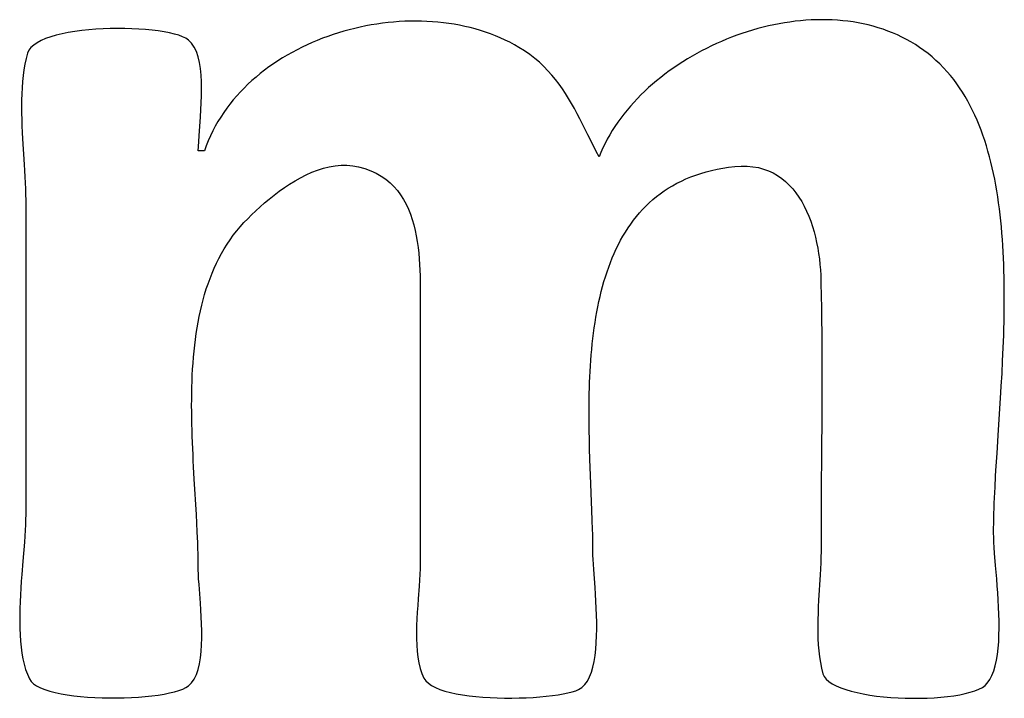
# Model space of a CAD drawing. Header units: inches. Extents: x 0 to 16, y 0 to 10.
# Tile 32 of 44: x 14.3646 to 14.4335, y 1.3084 to 1.3559. Entities that reach past the tile are written whole.
import ezdxf

# ---------------------------------------------------------------- set-up
doc = ezdxf.new("R2010")
doc.units = ezdxf.units.IN
doc.header["$LTSCALE"] = 0.935
doc.header["$MEASUREMENT"] = 0
doc.layers.get('0').update_dxf_attribs({"linetype": 'CONTINUOUS'})

msp = doc.modelspace()

# ---------------------------------------------------------------- linework, layer by layer
at = {"color": 2, "linetype": 'Continuous'}
for p, q in [((14.389198, 1.355499), (14.388811, 1.355428)), ((14.389587, 1.355563), (14.389198, 1.355499)), ((14.389976, 1.355617), (14.389587, 1.355563)), ((14.390366, 1.355664), (14.389976, 1.355617)), ((14.390757, 1.355702), (14.390366, 1.355664)), ((14.391147, 1.355731), (14.390757, 1.355702)), ((14.391538, 1.355751), (14.391147, 1.355731)), ((14.391928, 1.355764), (14.391538, 1.355751)), ((14.392317, 1.355767), (14.391928, 1.355764)), ((14.392705, 1.355762), (14.392317, 1.355767)), ((14.393091, 1.355747), (14.392705, 1.355762)), ((14.393477, 1.355724), (14.393091, 1.355747)), ((14.39386, 1.355692), (14.393477, 1.355724)), ((14.394241, 1.355652), (14.39386, 1.355692)), ((14.39462, 1.355602), (14.394241, 1.355652)), ((14.394996, 1.355543), (14.39462, 1.355602)), ((14.395369, 1.355475), (14.394996, 1.355543)), ((14.41733, 1.355506), (14.416958, 1.355425)), ((14.417704, 1.35558), (14.41733, 1.355506)), ((14.418078, 1.355645), (14.417704, 1.35558)), ((14.418452, 1.355702), (14.418078, 1.355645)), ((14.418827, 1.355751), (14.418452, 1.355702)), ((14.419201, 1.355792), (14.418827, 1.355751)), ((14.419575, 1.355823), (14.419201, 1.355792)), ((14.419948, 1.355847), (14.419575, 1.355823)), ((14.420321, 1.355861), (14.419948, 1.355847)), ((14.420692, 1.355866), (14.420321, 1.355861)), ((14.421062, 1.355863), (14.420692, 1.355866)), ((14.421431, 1.35585), (14.421062, 1.355863)), ((14.421798, 1.355828), (14.421431, 1.35585)), ((14.422162, 1.355796), (14.421798, 1.355828)), ((14.422525, 1.355755), (14.422162, 1.355796)), ((14.422885, 1.355705), (14.422525, 1.355755)), ((14.423242, 1.355644), (14.422885, 1.355705)), ((14.423597, 1.355574), (14.423242, 1.355644)), ((14.423948, 1.355494), (14.423597, 1.355574)), ((14.424296, 1.355404), (14.423948, 1.355494)), ((14.367578, 1.354873), (14.367165, 1.354774)), ((14.368015, 1.354961), (14.367578, 1.354873)), ((14.368473, 1.355036), (14.368015, 1.354961)), ((14.368948, 1.3551), (14.368473, 1.355036)), ((14.369437, 1.355153), (14.368948, 1.3551)), ((14.369936, 1.355194), (14.369437, 1.355153)), ((14.370442, 1.355224), (14.369936, 1.355194)), ((14.370951, 1.355244), (14.370442, 1.355224)), ((14.371459, 1.355252), (14.370951, 1.355244)), ((14.371964, 1.355249), (14.371459, 1.355252)), ((14.37246, 1.355236), (14.371964, 1.355249)), ((14.372946, 1.355213), (14.37246, 1.355236)), ((14.373418, 1.35518), (14.372946, 1.355213)), ((14.37387, 1.355136), (14.373418, 1.35518)), ((14.374302, 1.355083), (14.37387, 1.355136)), ((14.374708, 1.355019), (14.374302, 1.355083)), ((14.375085, 1.354947), (14.374708, 1.355019)), ((14.375429, 1.354864), (14.375085, 1.354947)), ((14.375738, 1.354773), (14.375429, 1.354864)), ((14.386526, 1.354827), (14.386155, 1.354699)), ((14.386901, 1.354948), (14.386526, 1.354827)), ((14.387278, 1.35506), (14.386901, 1.354948)), ((14.387658, 1.355164), (14.387278, 1.35506)), ((14.388041, 1.35526), (14.387658, 1.355164)), ((14.388425, 1.355348), (14.388041, 1.35526)), ((14.388811, 1.355428), (14.388425, 1.355348)), ((14.395739, 1.355397), (14.395369, 1.355475)), ((14.396106, 1.355311), (14.395739, 1.355397)), ((14.396469, 1.355215), (14.396106, 1.355311)), ((14.396827, 1.35511), (14.396469, 1.355215)), ((14.397182, 1.354996), (14.396827, 1.35511)), ((14.397532, 1.354872), (14.397182, 1.354996)), ((14.397877, 1.354739), (14.397532, 1.354872)), ((14.415115, 1.3549), (14.414752, 1.354773)), ((14.41548, 1.35502), (14.415115, 1.3549)), ((14.415847, 1.355133), (14.41548, 1.35502)), ((14.416216, 1.355238), (14.415847, 1.355133)), ((14.416586, 1.355335), (14.416216, 1.355238)), ((14.416958, 1.355425), (14.416586, 1.355335)), ((14.42464, 1.355304), (14.424296, 1.355404)), ((14.424981, 1.355193), (14.42464, 1.355304)), ((14.425317, 1.355072), (14.424981, 1.355193)), ((14.425649, 1.35494), (14.425317, 1.355072)), ((14.425977, 1.354798), (14.425649, 1.35494)), ((14.426299, 1.354645), (14.425977, 1.354798)), ((14.365831, 1.354254), (14.365594, 1.354092)), ((14.36611, 1.354403), (14.365831, 1.354254)), ((14.366428, 1.354539), (14.36611, 1.354403)), ((14.366781, 1.354662), (14.366428, 1.354539)), ((14.367165, 1.354774), (14.366781, 1.354662)), ((14.376007, 1.354672), (14.375738, 1.354773)), ((14.376233, 1.354563), (14.376007, 1.354672)), ((14.376413, 1.354444), (14.376233, 1.354563)), ((14.376635, 1.354224), (14.376413, 1.354444)), ((14.376821, 1.353951), (14.376635, 1.354224)), ((14.384705, 1.354107), (14.384353, 1.35394)), ((14.385061, 1.354267), (14.384705, 1.354107)), ((14.385422, 1.354419), (14.385061, 1.354267)), ((14.385786, 1.354563), (14.385422, 1.354419)), ((14.386155, 1.354699), (14.385786, 1.354563)), ((14.398216, 1.354596), (14.397877, 1.354739)), ((14.398551, 1.354444), (14.398216, 1.354596)), ((14.398879, 1.354282), (14.398551, 1.354444)), ((14.399202, 1.35411), (14.398879, 1.354282)), ((14.399519, 1.353928), (14.399202, 1.35411)), ((14.413327, 1.354193), (14.412979, 1.35403)), ((14.413679, 1.354348), (14.413327, 1.354193)), ((14.414034, 1.354497), (14.413679, 1.354348)), ((14.414392, 1.354638), (14.414034, 1.354497)), ((14.414752, 1.354773), (14.414392, 1.354638)), ((14.426617, 1.354482), (14.426299, 1.354645)), ((14.426929, 1.354307), (14.426617, 1.354482)), ((14.427236, 1.354121), (14.426929, 1.354307)), ((14.427537, 1.353924), (14.427236, 1.354121)), ((14.365171, 1.35353), (14.365069, 1.353152)), ((14.365261, 1.353731), (14.365171, 1.35353)), ((14.365403, 1.353918), (14.365261, 1.353731)), ((14.365594, 1.354092), (14.365403, 1.353918)), ((14.376973, 1.353631), (14.376821, 1.353951)), ((14.377095, 1.353268), (14.376973, 1.353631)), ((14.383663, 1.353582), (14.383326, 1.353392)), ((14.384005, 1.353765), (14.383663, 1.353582)), ((14.384353, 1.35394), (14.384005, 1.353765)), ((14.399909, 1.353683), (14.399519, 1.353928)), ((14.400277, 1.353427), (14.399909, 1.353683)), ((14.400624, 1.35316), (14.400277, 1.353427)), ((14.411956, 1.353504), (14.411624, 1.353316)), ((14.412293, 1.353686), (14.411956, 1.353504)), ((14.412634, 1.353861), (14.412293, 1.353686)), ((14.412979, 1.35403), (14.412634, 1.353861)), ((14.427832, 1.353715), (14.427537, 1.353924)), ((14.428121, 1.353496), (14.427832, 1.353715)), ((14.428404, 1.353264), (14.428121, 1.353496)), ((14.364983, 1.352762), (14.364912, 1.352361)), ((14.365069, 1.353152), (14.364983, 1.352762)), ((14.377188, 1.35287), (14.377095, 1.353268)), ((14.377255, 1.352441), (14.377188, 1.35287)), ((14.38235, 1.352776), (14.382037, 1.352557)), ((14.382669, 1.352989), (14.38235, 1.352776)), ((14.382995, 1.353194), (14.382669, 1.352989)), ((14.383326, 1.353392), (14.382995, 1.353194)), ((14.40095, 1.352883), (14.400624, 1.35316)), ((14.401257, 1.352597), (14.40095, 1.352883)), ((14.410972, 1.352921), (14.410654, 1.352715)), ((14.411295, 1.353122), (14.410972, 1.352921)), ((14.411624, 1.353316), (14.411295, 1.353122)), ((14.428679, 1.353021), (14.428404, 1.353264)), ((14.428948, 1.352767), (14.428679, 1.353021)), ((14.42921, 1.3525), (14.428948, 1.352767)), ((14.364912, 1.352361), (14.364854, 1.351951)), ((14.3773, 1.351988), (14.377255, 1.352441)), ((14.38143, 1.352095), (14.381138, 1.351854)), ((14.38173, 1.352329), (14.38143, 1.352095)), ((14.382037, 1.352557), (14.38173, 1.352329)), ((14.401547, 1.3523), (14.401257, 1.352597)), ((14.40182, 1.351995), (14.401547, 1.3523)), ((14.409731, 1.352061), (14.409435, 1.351832)), ((14.410033, 1.352284), (14.409731, 1.352061)), ((14.410341, 1.352502), (14.410033, 1.352284)), ((14.410654, 1.352715), (14.410341, 1.352502)), ((14.429464, 1.352221), (14.42921, 1.3525)), ((14.429694, 1.351952), (14.429464, 1.352221)), ((14.36481, 1.351531), (14.364777, 1.351104)), ((14.364854, 1.351951), (14.36481, 1.351531)), ((14.377326, 1.351516), (14.3773, 1.351988)), ((14.377334, 1.35103), (14.377326, 1.351516)), ((14.380853, 1.351605), (14.380576, 1.351349)), ((14.381138, 1.351854), (14.380853, 1.351605)), ((14.402079, 1.351682), (14.40182, 1.351995)), ((14.402325, 1.351361), (14.402079, 1.351682)), ((14.402559, 1.351032), (14.402325, 1.351361)), ((14.408862, 1.351357), (14.408586, 1.351112)), ((14.409146, 1.351597), (14.408862, 1.351357)), ((14.409435, 1.351832), (14.409146, 1.351597)), ((14.429915, 1.351674), (14.429694, 1.351952)), ((14.430128, 1.351388), (14.429915, 1.351674)), ((14.430333, 1.351095), (14.430128, 1.351388)), ((14.364755, 1.35067), (14.364743, 1.350231)), ((14.364777, 1.351104), (14.364755, 1.35067)), ((14.377328, 1.350537), (14.377334, 1.35103)), ((14.380046, 1.350816), (14.379794, 1.35054)), ((14.380307, 1.351086), (14.380046, 1.350816)), ((14.380576, 1.351349), (14.380307, 1.351086)), ((14.402782, 1.350696), (14.402559, 1.351032)), ((14.402995, 1.350353), (14.402782, 1.350696)), ((14.408316, 1.350862), (14.408053, 1.350607)), ((14.408586, 1.351112), (14.408316, 1.350862)), ((14.430529, 1.350794), (14.430333, 1.351095)), ((14.430718, 1.350486), (14.430529, 1.350794)), ((14.364743, 1.350231), (14.36474, 1.349787)), ((14.377286, 1.349551), (14.377311, 1.350042)), ((14.377311, 1.350042), (14.377328, 1.350537)), ((14.37955, 1.350256), (14.379316, 1.349966)), ((14.379794, 1.35054), (14.37955, 1.350256)), ((14.403201, 1.350004), (14.402995, 1.350353)), ((14.4034, 1.349649), (14.403201, 1.350004)), ((14.40755, 1.350083), (14.40731, 1.349814)), ((14.407798, 1.350347), (14.40755, 1.350083)), ((14.408053, 1.350607), (14.407798, 1.350347)), ((14.430899, 1.35017), (14.430718, 1.350486)), ((14.431073, 1.349848), (14.430899, 1.35017)), ((14.36474, 1.349787), (14.364744, 1.349339)), ((14.364744, 1.349339), (14.364755, 1.348888)), ((14.377254, 1.349069), (14.377286, 1.349551)), ((14.378876, 1.349364), (14.378671, 1.349054)), ((14.379091, 1.349668), (14.378876, 1.349364)), ((14.379316, 1.349966), (14.379091, 1.349668)), ((14.403594, 1.349289), (14.4034, 1.349649)), ((14.403784, 1.348924), (14.403594, 1.349289)), ((14.407078, 1.34954), (14.406854, 1.349262)), ((14.40731, 1.349814), (14.407078, 1.34954)), ((14.431239, 1.349519), (14.431073, 1.349848)), ((14.431397, 1.349183), (14.431239, 1.349519)), ((14.364755, 1.348888), (14.364772, 1.348436)), ((14.377154, 1.347738), (14.377254, 1.349069)), ((14.378476, 1.348737), (14.378291, 1.348413)), ((14.378671, 1.349054), (14.378476, 1.348737)), ((14.403972, 1.348554), (14.403784, 1.348924)), ((14.406432, 1.348693), (14.406235, 1.348403)), ((14.406639, 1.34898), (14.406432, 1.348693)), ((14.406854, 1.349262), (14.406639, 1.34898)), ((14.431549, 1.348841), (14.431397, 1.349183)), ((14.431693, 1.348492), (14.431549, 1.348841)), ((14.364772, 1.348436), (14.364793, 1.347983)), ((14.364793, 1.347983), (14.364817, 1.34753)), ((14.378117, 1.348083), (14.377954, 1.347746)), ((14.378291, 1.348413), (14.378117, 1.348083)), ((14.404345, 1.347803), (14.403972, 1.348554)), ((14.406046, 1.348108), (14.405867, 1.34781)), ((14.406235, 1.348403), (14.406046, 1.348108)), ((14.431831, 1.348138), (14.431693, 1.348492)), ((14.431962, 1.347778), (14.431831, 1.348138)), ((14.364817, 1.34753), (14.364932, 1.345744)), ((14.37711, 1.347002), (14.377128, 1.347351)), ((14.377128, 1.347351), (14.377154, 1.347738)), ((14.377803, 1.347403), (14.377663, 1.347053)), ((14.377954, 1.347746), (14.377803, 1.347403)), ((14.404725, 1.347039), (14.404345, 1.347803)), ((14.405698, 1.347508), (14.405539, 1.347203)), ((14.405867, 1.34781), (14.405698, 1.347508)), ((14.432086, 1.347412), (14.431962, 1.347778)), ((14.432204, 1.34704), (14.432086, 1.347412)), ((14.377104, 1.346697), (14.37711, 1.347002)), ((14.377535, 1.346697), (14.377104, 1.346697)), ((14.377663, 1.347053), (14.377535, 1.346697)), ((14.404921, 1.346654), (14.404725, 1.347039)), ((14.405122, 1.346266), (14.404921, 1.346654)), ((14.405251, 1.346582), (14.405122, 1.346266)), ((14.40539, 1.346894), (14.405251, 1.346582)), ((14.405539, 1.347203), (14.40539, 1.346894)), ((14.432315, 1.346664), (14.432204, 1.34704)), ((14.43242, 1.346282), (14.432315, 1.346664)), ((14.432519, 1.345895), (14.43242, 1.346282)), ((14.432613, 1.345503), (14.432519, 1.345895)), ((14.364932, 1.345744), (14.364959, 1.345309)), ((14.364959, 1.345309), (14.364983, 1.34488)), ((14.384644, 1.345014), (14.385042, 1.345192)), ((14.385042, 1.345192), (14.385443, 1.345346)), ((14.385443, 1.345346), (14.385849, 1.345475)), ((14.385849, 1.345475), (14.386257, 1.345575)), ((14.386257, 1.345575), (14.386667, 1.345645)), ((14.386667, 1.345645), (14.387079, 1.345682)), ((14.387079, 1.345682), (14.387491, 1.345684)), ((14.387491, 1.345684), (14.387902, 1.345648)), ((14.387902, 1.345648), (14.388311, 1.345571)), ((14.388311, 1.345571), (14.38875, 1.345449)), ((14.38875, 1.345449), (14.389158, 1.345299)), ((14.389158, 1.345299), (14.389536, 1.345124)), ((14.412235, 1.345114), (14.412602, 1.345222)), ((14.412602, 1.345222), (14.41298, 1.345318)), ((14.41298, 1.345318), (14.413369, 1.345404)), ((14.413369, 1.345404), (14.41377, 1.345479)), ((14.41377, 1.345479), (14.414182, 1.345542)), ((14.414182, 1.345542), (14.414606, 1.345593)), ((14.414606, 1.345593), (14.415049, 1.345624)), ((14.415049, 1.345624), (14.415473, 1.345621)), ((14.415473, 1.345621), (14.415876, 1.345585)), ((14.415876, 1.345585), (14.416259, 1.345519)), ((14.416259, 1.345519), (14.416623, 1.345422)), ((14.416623, 1.345422), (14.416968, 1.345297)), ((14.416968, 1.345297), (14.417295, 1.345146)), ((14.4327, 1.345107), (14.432613, 1.345503)), ((14.364983, 1.34488), (14.365004, 1.344458)), ((14.383489, 1.344366), (14.383867, 1.344599)), ((14.383867, 1.344599), (14.384253, 1.344816)), ((14.384253, 1.344816), (14.384644, 1.345014)), ((14.389536, 1.345124), (14.389886, 1.344925)), ((14.389886, 1.344925), (14.390209, 1.344702)), ((14.390209, 1.344702), (14.390505, 1.344458)), ((14.41056, 1.344422), (14.410874, 1.344581)), ((14.410874, 1.344581), (14.411199, 1.344729)), ((14.411199, 1.344729), (14.411534, 1.344868)), ((14.411534, 1.344868), (14.411879, 1.344996)), ((14.411879, 1.344996), (14.412235, 1.345114)), ((14.417295, 1.345146), (14.417603, 1.344969)), ((14.417603, 1.344969), (14.417894, 1.344768)), ((14.417894, 1.344768), (14.418167, 1.344546)), ((14.418167, 1.344546), (14.418424, 1.344302)), ((14.432782, 1.344707), (14.4327, 1.345107)), ((14.432858, 1.344302), (14.432782, 1.344707)), ((14.365004, 1.344458), (14.36502, 1.344045)), ((14.36502, 1.344045), (14.365031, 1.343642)), ((14.382408, 1.343596), (14.382759, 1.343862)), ((14.382759, 1.343862), (14.38312, 1.34412)), ((14.38312, 1.34412), (14.383489, 1.344366)), ((14.390505, 1.344458), (14.390776, 1.344193)), ((14.390776, 1.344193), (14.391023, 1.34391)), ((14.391023, 1.34391), (14.391247, 1.343609)), ((14.409402, 1.343696), (14.409677, 1.343891)), ((14.409677, 1.343891), (14.409961, 1.344077)), ((14.409961, 1.344077), (14.410256, 1.344255)), ((14.410256, 1.344255), (14.41056, 1.344422)), ((14.418424, 1.344302), (14.418664, 1.344039)), ((14.418664, 1.344039), (14.418888, 1.343757)), ((14.432929, 1.343893), (14.432858, 1.344302)), ((14.432995, 1.343481), (14.432929, 1.343893)), ((14.365031, 1.343642), (14.365034, 1.343249)), ((14.365034, 1.343249), (14.365034, 1.321265)), ((14.381739, 1.343046), (14.382068, 1.343323)), ((14.382068, 1.343323), (14.382408, 1.343596)), ((14.391247, 1.343609), (14.391449, 1.343292)), ((14.391449, 1.343292), (14.39163, 1.342961)), ((14.408633, 1.343059), (14.40888, 1.343279)), ((14.40888, 1.343279), (14.409136, 1.343492)), ((14.409136, 1.343492), (14.409402, 1.343696)), ((14.418888, 1.343757), (14.419097, 1.34346)), ((14.419097, 1.34346), (14.41929, 1.343147)), ((14.41929, 1.343147), (14.419468, 1.342821)), ((14.433056, 1.343064), (14.432995, 1.343481)), ((14.380832, 1.342217), (14.38112, 1.342491)), ((14.38112, 1.342491), (14.381423, 1.342768)), ((14.381423, 1.342768), (14.381739, 1.343046)), ((14.39163, 1.342961), (14.391792, 1.342616)), ((14.391792, 1.342616), (14.391935, 1.342259)), ((14.407945, 1.342348), (14.408166, 1.342593)), ((14.408166, 1.342593), (14.408395, 1.34283)), ((14.408395, 1.34283), (14.408633, 1.343059)), ((14.419468, 1.342821), (14.419632, 1.342482)), ((14.419632, 1.342482), (14.419782, 1.342133)), ((14.433112, 1.342645), (14.433056, 1.343064)), ((14.433163, 1.342222), (14.433112, 1.342645)), ((14.380289, 1.34167), (14.380559, 1.341949)), ((14.380559, 1.341949), (14.380832, 1.342217)), ((14.391935, 1.342259), (14.392061, 1.341892)), ((14.392061, 1.341892), (14.392171, 1.341515)), ((14.407333, 1.34157), (14.407529, 1.341837)), ((14.407529, 1.341837), (14.407733, 1.342096)), ((14.407733, 1.342096), (14.407945, 1.342348)), ((14.419782, 1.342133), (14.419918, 1.341775)), ((14.419918, 1.341775), (14.420041, 1.341409)), ((14.433209, 1.341796), (14.433163, 1.342222)), ((14.433251, 1.341367), (14.433209, 1.341796)), ((14.379551, 1.340787), (14.379785, 1.341089)), ((14.379785, 1.341089), (14.380031, 1.341384)), ((14.380031, 1.341384), (14.380289, 1.34167)), ((14.392171, 1.341515), (14.392265, 1.341131)), ((14.392265, 1.341131), (14.392346, 1.34074)), ((14.406966, 1.341016), (14.407146, 1.341297)), ((14.407146, 1.341297), (14.407333, 1.34157)), ((14.420041, 1.341409), (14.420151, 1.341036)), ((14.420151, 1.341036), (14.420249, 1.340659)), ((14.433289, 1.340935), (14.433251, 1.341367)), ((14.379116, 1.340162), (14.379328, 1.340478)), ((14.379328, 1.340478), (14.379551, 1.340787)), ((14.392346, 1.34074), (14.392413, 1.340344)), ((14.392413, 1.340344), (14.392469, 1.339944)), ((14.406473, 1.340138), (14.40663, 1.340437)), ((14.40663, 1.340437), (14.406794, 1.34073)), ((14.406794, 1.34073), (14.406966, 1.341016)), ((14.420249, 1.340659), (14.420335, 1.340279)), ((14.433322, 1.340501), (14.433289, 1.340935)), ((14.433351, 1.340065), (14.433322, 1.340501)), ((14.378724, 1.339509), (14.378915, 1.339839)), ((14.378915, 1.339839), (14.379116, 1.340162)), ((14.392469, 1.339944), (14.392514, 1.339543)), ((14.40618, 1.339522), (14.406323, 1.339833)), ((14.406323, 1.339833), (14.406473, 1.340138)), ((14.420335, 1.340279), (14.420409, 1.339897)), ((14.420409, 1.339897), (14.420472, 1.339514)), ((14.433377, 1.339626), (14.433351, 1.340065)), ((14.378373, 1.33883), (14.378544, 1.339173)), ((14.378544, 1.339173), (14.378724, 1.339509)), ((14.392514, 1.339543), (14.392549, 1.33914)), ((14.392549, 1.33914), (14.392576, 1.338738)), ((14.405916, 1.338884), (14.406045, 1.339206)), ((14.406045, 1.339206), (14.40618, 1.339522)), ((14.420472, 1.339514), (14.420525, 1.339132)), ((14.420525, 1.339132), (14.420567, 1.338753)), ((14.433398, 1.339185), (14.433377, 1.339626)), ((14.433416, 1.338743), (14.433398, 1.339185)), ((14.378062, 1.338128), (14.378213, 1.338482)), ((14.378213, 1.338482), (14.378373, 1.33883)), ((14.392576, 1.338738), (14.392595, 1.338338)), ((14.392595, 1.338338), (14.392609, 1.337941)), ((14.405678, 1.338226), (14.405794, 1.338558)), ((14.405794, 1.338558), (14.405916, 1.338884)), ((14.420567, 1.338753), (14.420598, 1.338378)), ((14.420598, 1.338378), (14.420621, 1.338008)), ((14.43343, 1.338299), (14.433416, 1.338743)), ((14.433441, 1.337853), (14.43343, 1.338299)), ((14.377787, 1.337403), (14.37792, 1.337768)), ((14.37792, 1.337768), (14.378062, 1.338128)), ((14.392609, 1.337941), (14.392617, 1.337548)), ((14.405465, 1.337549), (14.405568, 1.33789)), ((14.405568, 1.33789), (14.405678, 1.338226)), ((14.420621, 1.338008), (14.420634, 1.337645)), ((14.420634, 1.337645), (14.420662, 1.336353)), ((14.433449, 1.337406), (14.433441, 1.337853)), ((14.377547, 1.336657), (14.377663, 1.337033)), ((14.377663, 1.337033), (14.377787, 1.337403)), ((14.392617, 1.337548), (14.392621, 1.337162)), ((14.392621, 1.337162), (14.392622, 1.317817)), ((14.405276, 1.336855), (14.405368, 1.337204)), ((14.405368, 1.337204), (14.405465, 1.337549)), ((14.433453, 1.336959), (14.433449, 1.337406)), ((14.433455, 1.33651), (14.433453, 1.336959)), ((14.377341, 1.335893), (14.37744, 1.336277)), ((14.37744, 1.336277), (14.377547, 1.336657)), ((14.40511, 1.336146), (14.40519, 1.336503)), ((14.40519, 1.336503), (14.405276, 1.336855)), ((14.420662, 1.336353), (14.420669, 1.335923)), ((14.433454, 1.336061), (14.433455, 1.33651)), ((14.37725, 1.335504), (14.377341, 1.335893)), ((14.404965, 1.335423), (14.405035, 1.335786)), ((14.405035, 1.335786), (14.40511, 1.336146)), ((14.420669, 1.335923), (14.420682, 1.335061)), ((14.433444, 1.335161), (14.43345, 1.335611)), ((14.43345, 1.335611), (14.433454, 1.336061)), ((14.377089, 1.334715), (14.377166, 1.335111)), ((14.377166, 1.335111), (14.37725, 1.335504)), ((14.404841, 1.334687), (14.404901, 1.335056)), ((14.404901, 1.335056), (14.404965, 1.335423)), ((14.420682, 1.335061), (14.420695, 1.333768)), ((14.433435, 1.33471), (14.433444, 1.335161)), ((14.376956, 1.333911), (14.377019, 1.334314)), ((14.377019, 1.334314), (14.377089, 1.334715)), ((14.404736, 1.333941), (14.404786, 1.334315)), ((14.404786, 1.334315), (14.404841, 1.334687)), ((14.433411, 1.33381), (14.433424, 1.33426)), ((14.433424, 1.33426), (14.433435, 1.33471)), ((14.37685, 1.333094), (14.3769, 1.333504)), ((14.3769, 1.333504), (14.376956, 1.333911)), ((14.404648, 1.333186), (14.40469, 1.333564)), ((14.40469, 1.333564), (14.404736, 1.333941)), ((14.420695, 1.333768), (14.420704, 1.332044)), ((14.433396, 1.333361), (14.433411, 1.33381)), ((14.376806, 1.332681), (14.37685, 1.333094)), ((14.404577, 1.332423), (14.40461, 1.332805)), ((14.40461, 1.332805), (14.404648, 1.333186)), ((14.43334, 1.332016), (14.433379, 1.332912)), ((14.433379, 1.332912), (14.433396, 1.333361)), ((14.376735, 1.331848), (14.376767, 1.332266)), ((14.376767, 1.332266), (14.376806, 1.332681)), ((14.404547, 1.332039), (14.404577, 1.332423)), ((14.376684, 1.331006), (14.376707, 1.331428)), ((14.376707, 1.331428), (14.376735, 1.331848)), ((14.404498, 1.331268), (14.404521, 1.331654)), ((14.404521, 1.331654), (14.404547, 1.332039)), ((14.420704, 1.332044), (14.420705, 1.331182)), ((14.433295, 1.331126), (14.43334, 1.332016)), ((14.376667, 1.330582), (14.376684, 1.331006)), ((14.404463, 1.330494), (14.404479, 1.330882)), ((14.404479, 1.330882), (14.404498, 1.331268)), ((14.420705, 1.331182), (14.4207, 1.329025)), ((14.433246, 1.330241), (14.433295, 1.331126)), ((14.376644, 1.329731), (14.376653, 1.330157)), ((14.376653, 1.330157), (14.376667, 1.330582)), ((14.40444, 1.329719), (14.40445, 1.330107)), ((14.40445, 1.330107), (14.404463, 1.330494)), ((14.433221, 1.329801), (14.433246, 1.330241)), ((14.376639, 1.329303), (14.376644, 1.329731)), ((14.404427, 1.328943), (14.404432, 1.32933)), ((14.404432, 1.32933), (14.40444, 1.329719)), ((14.433028, 1.326794), (14.433221, 1.329801)), ((14.376638, 1.328875), (14.376639, 1.329303)), ((14.37664, 1.328446), (14.376638, 1.328875)), ((14.404424, 1.328168), (14.404427, 1.328943)), ((14.4207, 1.329025), (14.420695, 1.328163)), ((14.376645, 1.328016), (14.37664, 1.328446)), ((14.376654, 1.327586), (14.376645, 1.328016)), ((14.404426, 1.327782), (14.404424, 1.328168)), ((14.420695, 1.328163), (14.42069, 1.3273)), ((14.376665, 1.327156), (14.376654, 1.327586)), ((14.404435, 1.327013), (14.404426, 1.327782)), ((14.42069, 1.3273), (14.420684, 1.326438)), ((14.376679, 1.326727), (14.376665, 1.327156)), ((14.376695, 1.326298), (14.376679, 1.326727)), ((14.404442, 1.32663), (14.404435, 1.327013)), ((14.404461, 1.32587), (14.404442, 1.32663)), ((14.432946, 1.325551), (14.433028, 1.326794)), ((14.376732, 1.325441), (14.376695, 1.326298)), ((14.420681, 1.326006), (14.420655, 1.322557)), ((14.420684, 1.326438), (14.420681, 1.326006)), ((14.376753, 1.325014), (14.376732, 1.325441)), ((14.404484, 1.325118), (14.404461, 1.32587)), ((14.432871, 1.324345), (14.432946, 1.325551)), ((14.376776, 1.324589), (14.376753, 1.325014)), ((14.376823, 1.323742), (14.376776, 1.324589)), ((14.404524, 1.324008), (14.404484, 1.325118)), ((14.404624, 1.321533), (14.404524, 1.324008)), ((14.432806, 1.323178), (14.432848, 1.323951)), ((14.432848, 1.323951), (14.432871, 1.324345)), ((14.376969, 1.321255), (14.376823, 1.323742)), ((14.432788, 1.3228), (14.432806, 1.323178)), ((14.420655, 1.322557), (14.420642, 1.319971)), ((14.432755, 1.322058), (14.432788, 1.3228)), ((14.432742, 1.321695), (14.432755, 1.322058)), ((14.365034, 1.321265), (14.36503, 1.320914)), ((14.377032, 1.320051), (14.376969, 1.321255)), ((14.404648, 1.320862), (14.404624, 1.321533)), ((14.432722, 1.320987), (14.432731, 1.321338)), ((14.432731, 1.321338), (14.432742, 1.321695)), ((14.365018, 1.320543), (14.364998, 1.320154)), ((14.36503, 1.320914), (14.365018, 1.320543)), ((14.404668, 1.320211), (14.404648, 1.320862)), ((14.432711, 1.320304), (14.432715, 1.320642)), ((14.432715, 1.320642), (14.432722, 1.320987)), ((14.364973, 1.319748), (14.364944, 1.319328)), ((14.364998, 1.320154), (14.364973, 1.319748)), ((14.377065, 1.319267), (14.377032, 1.320051)), ((14.404676, 1.319894), (14.404668, 1.320211)), ((14.404687, 1.319274), (14.404676, 1.319894)), ((14.420642, 1.319971), (14.42064, 1.318679)), ((14.43271, 1.319972), (14.432711, 1.320304)), ((14.432715, 1.319662), (14.43271, 1.319972)), ((14.364944, 1.319328), (14.364837, 1.317997)), ((14.377078, 1.318882), (14.377065, 1.319267)), ((14.40469, 1.318974), (14.404687, 1.319274)), ((14.432729, 1.31932), (14.432715, 1.319662)), ((14.432751, 1.318949), (14.432729, 1.31932)), ((14.377089, 1.318501), (14.377078, 1.318882)), ((14.377097, 1.318124), (14.377089, 1.318501)), ((14.404691, 1.318679), (14.40469, 1.318974)), ((14.404696, 1.31842), (14.404691, 1.318679)), ((14.404709, 1.31812), (14.404696, 1.31842)), ((14.42064, 1.318679), (14.420636, 1.318283)), ((14.43278, 1.318551), (14.432751, 1.318949)), ((14.432849, 1.317689), (14.43278, 1.318551)), ((14.364837, 1.317997), (14.364762, 1.317066)), ((14.377102, 1.317752), (14.377097, 1.318124)), ((14.377104, 1.317386), (14.377102, 1.317752)), ((14.392622, 1.317817), (14.392616, 1.317459)), ((14.40473, 1.317783), (14.404709, 1.31812)), ((14.404755, 1.317413), (14.40473, 1.317783)), ((14.420624, 1.317876), (14.420606, 1.317458)), ((14.420636, 1.318283), (14.420624, 1.317876)), ((14.432927, 1.316758), (14.432849, 1.317689)), ((14.364762, 1.317066), (14.364727, 1.316593)), ((14.37711, 1.317089), (14.377104, 1.317386)), ((14.377127, 1.316749), (14.37711, 1.317089)), ((14.3926, 1.317076), (14.392576, 1.316672)), ((14.392616, 1.317459), (14.3926, 1.317076)), ((14.404847, 1.316144), (14.404755, 1.317413)), ((14.420584, 1.317032), (14.420475, 1.315264)), ((14.420606, 1.317458), (14.420584, 1.317032)), ((14.364727, 1.316593), (14.364695, 1.316117)), ((14.377152, 1.316372), (14.377127, 1.316749)), ((14.377251, 1.315065), (14.377152, 1.316372)), ((14.392546, 1.31625), (14.392478, 1.315363)), ((14.392576, 1.316672), (14.392546, 1.31625)), ((14.432965, 1.316274), (14.432927, 1.316758)), ((14.433001, 1.315781), (14.432965, 1.316274)), ((14.364666, 1.31564), (14.364643, 1.315163)), ((14.364695, 1.316117), (14.364666, 1.31564)), ((14.404878, 1.31568), (14.404847, 1.316144)), ((14.404906, 1.315204), (14.404878, 1.31568)), ((14.433033, 1.315284), (14.433001, 1.315781)), ((14.364643, 1.315163), (14.364626, 1.314689)), ((14.377284, 1.314589), (14.377251, 1.315065)), ((14.392444, 1.314904), (14.392413, 1.314439)), ((14.392478, 1.315363), (14.392444, 1.314904)), ((14.40493, 1.314719), (14.404906, 1.315204)), ((14.420475, 1.315264), (14.420451, 1.314814)), ((14.43306, 1.314784), (14.433033, 1.315284)), ((14.364616, 1.314218), (14.364614, 1.313752)), ((14.364626, 1.314689), (14.364616, 1.314218)), ((14.377313, 1.314101), (14.377284, 1.314589)), ((14.392413, 1.314439), (14.392387, 1.313971)), ((14.404948, 1.314228), (14.40493, 1.314719)), ((14.404958, 1.313735), (14.404948, 1.314228)), ((14.420431, 1.314363), (14.420416, 1.313913)), ((14.420451, 1.314814), (14.420431, 1.314363)), ((14.43308, 1.314285), (14.43306, 1.314784)), ((14.433091, 1.31379), (14.43308, 1.314285)), ((14.364614, 1.313752), (14.364622, 1.313294)), ((14.377335, 1.313607), (14.377313, 1.314101)), ((14.377347, 1.313113), (14.377335, 1.313607)), ((14.392368, 1.313504), (14.392358, 1.313039)), ((14.392387, 1.313971), (14.392368, 1.313504)), ((14.40496, 1.313246), (14.404958, 1.313735)), ((14.420416, 1.313913), (14.420409, 1.313465)), ((14.433093, 1.313302), (14.433091, 1.31379)), ((14.364622, 1.313294), (14.36464, 1.312844)), ((14.36464, 1.312844), (14.36467, 1.312405)), ((14.377348, 1.312622), (14.377347, 1.313113)), ((14.392358, 1.313039), (14.39236, 1.312581)), ((14.404951, 1.312763), (14.40496, 1.313246)), ((14.420409, 1.313465), (14.42041, 1.31302)), ((14.42041, 1.31302), (14.420421, 1.31258)), ((14.433063, 1.312358), (14.433084, 1.312823)), ((14.433084, 1.312823), (14.433093, 1.313302)), ((14.36467, 1.312405), (14.364713, 1.311978)), ((14.377304, 1.311675), (14.377335, 1.312141)), ((14.377335, 1.312141), (14.377348, 1.312622)), ((14.39236, 1.312581), (14.392376, 1.312133)), ((14.392376, 1.312133), (14.392408, 1.311697)), ((14.404894, 1.311832), (14.404929, 1.31229)), ((14.404929, 1.31229), (14.404951, 1.312763)), ((14.420421, 1.31258), (14.420443, 1.312147)), ((14.420443, 1.312147), (14.420479, 1.311721)), ((14.433028, 1.311908), (14.433063, 1.312358)), ((14.364713, 1.311978), (14.364769, 1.311564)), ((14.364769, 1.311564), (14.36484, 1.311167)), ((14.377255, 1.311229), (14.377304, 1.311675)), ((14.392408, 1.311697), (14.392458, 1.311277)), ((14.404843, 1.311393), (14.404894, 1.311832)), ((14.420479, 1.311721), (14.420528, 1.311304)), ((14.432909, 1.311068), (14.432977, 1.311477)), ((14.432977, 1.311477), (14.433028, 1.311908)), ((14.36484, 1.311167), (14.364927, 1.310786)), ((14.364927, 1.310786), (14.365031, 1.310424)), ((14.377088, 1.310419), (14.377183, 1.310809)), ((14.377183, 1.310809), (14.377255, 1.311229)), ((14.392458, 1.311277), (14.392528, 1.310875)), ((14.392528, 1.310875), (14.392621, 1.310495)), ((14.404689, 1.310586), (14.404776, 1.310976)), ((14.404776, 1.310976), (14.404843, 1.311393)), ((14.420528, 1.311304), (14.420593, 1.310898)), ((14.420593, 1.310898), (14.420676, 1.310503)), ((14.432823, 1.310684), (14.432909, 1.311068)), ((14.365031, 1.310424), (14.365153, 1.310083)), ((14.365153, 1.310083), (14.365295, 1.309764)), ((14.376814, 1.309753), (14.376965, 1.310066)), ((14.376965, 1.310066), (14.377088, 1.310419)), ((14.392621, 1.310495), (14.392738, 1.31014)), ((14.392738, 1.31014), (14.392882, 1.309814)), ((14.404455, 1.309901), (14.404583, 1.310226)), ((14.404583, 1.310226), (14.404689, 1.310586)), ((14.420676, 1.310503), (14.420777, 1.310122)), ((14.420777, 1.310122), (14.420864, 1.309929)), ((14.43259, 1.310002), (14.432717, 1.310327)), ((14.432717, 1.310327), (14.432823, 1.310684)), ((14.365295, 1.309764), (14.365412, 1.309589)), ((14.365412, 1.309589), (14.365582, 1.309427)), ((14.365582, 1.309427), (14.365801, 1.309278)), ((14.376413, 1.309273), (14.37663, 1.309487)), ((14.37663, 1.309487), (14.376814, 1.309753)), ((14.392882, 1.309814), (14.393008, 1.309627)), ((14.393008, 1.309627), (14.393186, 1.309456)), ((14.393186, 1.309456), (14.393412, 1.309299)), ((14.403924, 1.309172), (14.404127, 1.30937)), ((14.404127, 1.30937), (14.404303, 1.309614)), ((14.404303, 1.309614), (14.404455, 1.309901)), ((14.420864, 1.309929), (14.421003, 1.309747)), ((14.421003, 1.309747), (14.421192, 1.309577)), ((14.421192, 1.309577), (14.421426, 1.309419)), ((14.421426, 1.309419), (14.421703, 1.309272)), ((14.43212, 1.309308), (14.432267, 1.309456)), ((14.432267, 1.309456), (14.432441, 1.30971)), ((14.432441, 1.30971), (14.43259, 1.310002)), ((14.365801, 1.309278), (14.366066, 1.309142)), ((14.366066, 1.309142), (14.366372, 1.309018)), ((14.366372, 1.309018), (14.366716, 1.308907)), ((14.366716, 1.308907), (14.367094, 1.308808)), ((14.367094, 1.308808), (14.367503, 1.308721)), ((14.367503, 1.308721), (14.367938, 1.308645)), ((14.374295, 1.308635), (14.374706, 1.308702)), ((14.374706, 1.308702), (14.375087, 1.308777)), ((14.375087, 1.308777), (14.375435, 1.30886)), ((14.375435, 1.30886), (14.375745, 1.308952)), ((14.375745, 1.308952), (14.376014, 1.309051)), ((14.376014, 1.309051), (14.376238, 1.309158)), ((14.376238, 1.309158), (14.376413, 1.309273)), ((14.393412, 1.309299), (14.393683, 1.309157)), ((14.393683, 1.309157), (14.393994, 1.309028)), ((14.393994, 1.309028), (14.394343, 1.308913)), ((14.394343, 1.308913), (14.394725, 1.308812)), ((14.394725, 1.308812), (14.395136, 1.308722)), ((14.395136, 1.308722), (14.395573, 1.308646)), ((14.402252, 1.308653), (14.402618, 1.308716)), ((14.402618, 1.308716), (14.402949, 1.308784)), ((14.402949, 1.308784), (14.40324, 1.308859)), ((14.40324, 1.308859), (14.40349, 1.308939)), ((14.40349, 1.308939), (14.403692, 1.309025)), ((14.403692, 1.309025), (14.403924, 1.309172)), ((14.421703, 1.309272), (14.422019, 1.309137)), ((14.422019, 1.309137), (14.422369, 1.309013)), ((14.422369, 1.309013), (14.422752, 1.308901)), ((14.422752, 1.308901), (14.423163, 1.3088)), ((14.423163, 1.3088), (14.423598, 1.30871)), ((14.423598, 1.30871), (14.424055, 1.308633)), ((14.430336, 1.308655), (14.430723, 1.308736)), ((14.430723, 1.308736), (14.431079, 1.308828)), ((14.431079, 1.308828), (14.4314, 1.308931)), ((14.4314, 1.308931), (14.431683, 1.309045)), ((14.431683, 1.309045), (14.431924, 1.309171)), ((14.431924, 1.309171), (14.43212, 1.309308)), ((14.367938, 1.308645), (14.368395, 1.308581)), ((14.368395, 1.308581), (14.368872, 1.308529)), ((14.368872, 1.308529), (14.369364, 1.308487)), ((14.369364, 1.308487), (14.369868, 1.308456)), ((14.369868, 1.308456), (14.370379, 1.308436)), ((14.370379, 1.308436), (14.370894, 1.308427)), ((14.370894, 1.308427), (14.37141, 1.308428)), ((14.37141, 1.308428), (14.371921, 1.308438)), ((14.371921, 1.308438), (14.372426, 1.308459)), ((14.372426, 1.308459), (14.372919, 1.308489)), ((14.372919, 1.308489), (14.373398, 1.308529)), ((14.373398, 1.308529), (14.373858, 1.308577)), ((14.373858, 1.308577), (14.374295, 1.308635)), ((14.395573, 1.308646), (14.396031, 1.308581)), ((14.396031, 1.308581), (14.396508, 1.308527)), ((14.396508, 1.308527), (14.396999, 1.308485)), ((14.396999, 1.308485), (14.3975, 1.308454)), ((14.3975, 1.308454), (14.398008, 1.308433)), ((14.398008, 1.308433), (14.398519, 1.308423)), ((14.398519, 1.308423), (14.399028, 1.308422)), ((14.399028, 1.308422), (14.399534, 1.30843)), ((14.399534, 1.30843), (14.40003, 1.308447)), ((14.40003, 1.308447), (14.400514, 1.308473)), ((14.400514, 1.308473), (14.400982, 1.308506)), ((14.400982, 1.308506), (14.401431, 1.308548)), ((14.401431, 1.308548), (14.401855, 1.308597)), ((14.401855, 1.308597), (14.402252, 1.308653)), ((14.424055, 1.308633), (14.424529, 1.308566)), ((14.424529, 1.308566), (14.425018, 1.308511)), ((14.425018, 1.308511), (14.425518, 1.308467)), ((14.425518, 1.308467), (14.426025, 1.308435)), ((14.426025, 1.308435), (14.426535, 1.308414)), ((14.426535, 1.308414), (14.427046, 1.308405)), ((14.427046, 1.308405), (14.427554, 1.308407)), ((14.427554, 1.308407), (14.428055, 1.30842)), ((14.428055, 1.30842), (14.428546, 1.308444)), ((14.428546, 1.308444), (14.429023, 1.30848)), ((14.429023, 1.30848), (14.429482, 1.308527)), ((14.429482, 1.308527), (14.429921, 1.308585)), ((14.429921, 1.308585), (14.430336, 1.308655))]:
    msp.add_line(p, q, dxfattribs=at)

doc.saveas('drawing.dxf')
